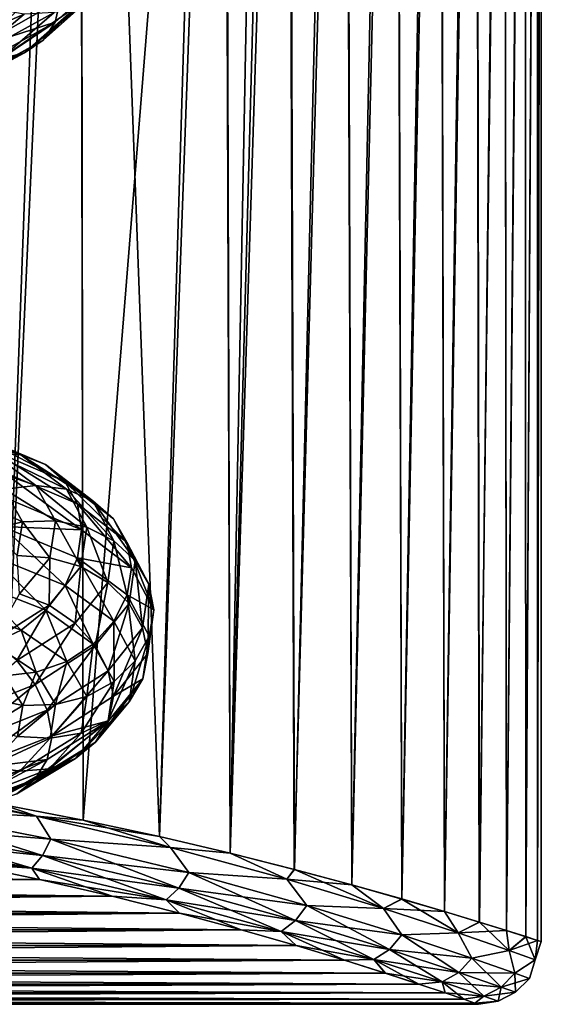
# Model space of a CAD drawing. Header units: metres. Extents: x -109 to 109, y -432 to 89.
# Tile 243 of 256: x 16 to 28, y -117 to -94. Entities that reach past the tile are written whole.
import ezdxf

# ---------------------------------------------------------------- set-up
doc = ezdxf.new("R2010")
doc.units = ezdxf.units.M
doc.layers.add('solid_506360_24502164', color=7, linetype='CONTINUOUS')
doc.layers.add('solid_506360_24502164_01', color=7, linetype='CONTINUOUS')

msp = doc.modelspace()

# ---------------------------------------------------------------- linework, layer by layer
at = {"layer": 'solid_506360_24502164'}
for points in [[(16.236862, -114.355728, 30.340143), (-16.237307, -114.355827, 30.34049), (-14.393728, -113.974098, 29.026743)], [(16.237329, -114.355835, 73.669273), (14.393751, -113.974106, 74.983025), (-16.236885, -114.355736, 73.669624)], [(14.393366, -113.97403, 29.026505), (16.236862, -114.355728, 30.340143), (-14.393728, -113.974098, 29.026743)], [(17.975224, -114.755722, 31.815922), (-17.975803, -114.755859, 31.816458), (-16.237307, -114.355827, 30.34049)], [(16.237329, -114.355835, 73.669273), (-16.236885, -114.355736, 73.669624), (-17.975246, -114.75573, 72.19384)], [(17.975824, -114.755867, 72.193306), (16.237329, -114.355835, 73.669273), (-17.975246, -114.75573, 72.19384)], [(16.236862, -114.355728, 30.340143), (17.975224, -114.755722, 31.815922), (-16.237307, -114.355827, 30.34049)], [(19.589298, -115.161385, 33.440842), (-19.590021, -115.161575, 33.441631), (-17.975803, -114.755859, 31.816458)], [(17.975824, -114.755867, 72.193306), (-17.975246, -114.75573, 72.19384), (-19.589319, -115.161392, 70.568916)], [(19.59004, -115.161583, 70.56813), (17.975824, -114.755867, 72.193306), (-19.589319, -115.161392, 70.568916)], [(17.975224, -114.755722, 31.815922), (19.589298, -115.161385, 33.440842), (-17.975803, -114.755859, 31.816458)], [(21.062765, -115.560104, 35.199772), (-21.063604, -115.560333, 35.200863), (-19.590021, -115.161575, 33.441631)], [(19.59004, -115.161583, 70.56813), (-19.589319, -115.161392, 70.568916), (-21.062784, -115.560104, 68.80999)], [(21.063622, -115.560341, 68.808899), (19.59004, -115.161583, 70.56813), (-21.062784, -115.560104, 68.80999)], [(19.589298, -115.161385, 33.440842), (21.062765, -115.560104, 35.199772), (-19.590021, -115.161575, 33.441631)], [(22.381392, -115.939529, 37.07457), (-22.382328, -115.939804, 37.076027), (-21.063604, -115.560333, 35.200863)], [(21.063622, -115.560341, 68.808899), (-21.062784, -115.560104, 68.80999), (-22.381409, -115.939529, 66.935188)], [(22.382343, -115.939812, 66.933731), (21.063622, -115.560341, 68.808899), (-22.381409, -115.939529, 66.935188)], [(21.062765, -115.560104, 35.199772), (22.381392, -115.939529, 37.07457), (-21.063604, -115.560333, 35.200863)], [(23.534529, -116.288567, 39.046211), (-23.535545, -116.288887, 39.04813), (-22.382328, -115.939804, 37.076027)], [(22.382343, -115.939812, 66.933731), (-22.381409, -115.939529, 66.935188), (-23.534544, -116.288574, 64.963539)], [(23.535559, -116.288887, 64.961624), (22.382343, -115.939812, 66.933731), (-23.534544, -116.288574, 64.963539)], [(22.381392, -115.939529, 37.07457), (23.534529, -116.288567, 39.046211), (-22.382328, -115.939804, 37.076027)], [(24.515333, -116.597977, 41.097092), (-24.516394, -116.59832, 41.099567), (-23.535545, -116.288887, 39.04813)], [(23.535559, -116.288887, 64.961624), (-23.534544, -116.288574, 64.963539), (-24.515347, -116.597984, 62.912659)], [(24.516405, -116.59832, 62.910187), (23.535559, -116.288887, 64.961624), (-24.515347, -116.597984, 62.912659)], [(23.534529, -116.288567, 39.046211), (24.515333, -116.597977, 41.097092), (-23.535545, -116.288887, 39.04813)], [(25.319683, -116.860199, 43.210144), (-25.320719, -116.860542, 43.213253), (-24.516394, -116.59832, 41.099567)], [(24.516405, -116.59832, 62.910187), (-24.515347, -116.597984, 62.912659), (-25.319693, -116.860207, 60.799603)], [(25.320728, -116.86055, 60.796501), (24.516405, -116.59832, 62.910187), (-25.319693, -116.860207, 60.799603)], [(24.515333, -116.597977, 41.097092), (25.319683, -116.860199, 43.210144), (-24.516394, -116.59832, 41.099567)], [(25.945564, -117.069458, 45.369766), (-25.946487, -117.069771, 45.373508), (-25.320719, -116.860542, 43.213253)], [(25.320728, -116.86055, 60.796501), (-25.319693, -116.860207, 60.799603), (-25.945574, -117.069466, 58.63998)], [(25.946495, -117.069778, 58.636246), (25.320728, -116.86055, 60.796501), (-25.945574, -117.069466, 58.63998)], [(25.319683, -116.860199, 43.210144), (25.945564, -117.069458, 45.369766), (-25.320719, -116.860542, 43.213253)], [(26.392496, -117.221672, 47.562893), (-26.393187, -117.221916, 47.567165), (-25.946487, -117.069771, 45.373508)], [(25.946495, -117.069778, 58.636246), (-25.945574, -117.069466, 58.63998), (-26.392502, -117.22168, 56.446857)], [(26.39319, -117.221916, 56.442585), (25.946495, -117.069778, 58.636246), (-26.392502, -117.22168, 56.446857)], [(25.945564, -117.069458, 45.369766), (26.392496, -117.221672, 47.562893), (-25.946487, -117.069771, 45.373508)], [(26.660925, -117.314209, 54.227604), (-26.660555, -117.314079, 54.232227), (-26.749966, -117.345093, 52.007248)], [(26.749966, -117.345093, 52.002502), (-26.749966, -117.345093, 52.007248), (-26.660923, -117.314209, 49.782146)], [(26.749966, -117.345093, 52.002502), (26.660925, -117.314209, 54.227604), (-26.749966, -117.345093, 52.007248)], [(26.660551, -117.314079, 49.777523), (-26.660923, -117.314209, 49.782146), (-26.393187, -117.221916, 47.567165)], [(26.660551, -117.314079, 49.777523), (26.749966, -117.345093, 52.002502), (-26.660923, -117.314209, 49.782146)], [(26.39319, -117.221916, 56.442585), (-26.392502, -117.22168, 56.446857), (-26.660555, -117.314079, 54.232227)], [(26.660925, -117.314209, 54.227604), (26.39319, -117.221916, 56.442585), (-26.660555, -117.314079, 54.232227)], [(26.392496, -117.221672, 47.562893), (26.660551, -117.314079, 49.777523), (-26.393187, -117.221916, 47.567165)]]:
    msp.add_3dface(points, dxfattribs=at)
at = {"layer": 'solid_506360_24502164_01'}
for points in [[(15.344156, -112.563316, 75.724487), (17.199083, -62.099689, 74.415916), (13.299329, -61.558426, 76.928581)], [(15.344156, -112.563316, 75.724487), (17.285465, -112.940002, 74.349358), (17.199083, -62.099689, 74.415916)], [(19.110184, -113.332886, 72.810257), (20.649357, -62.774437, 71.283546), (17.199083, -62.099689, 74.415916)], [(17.285465, -112.940002, 74.349358), (19.110184, -113.332886, 72.810257), (17.199083, -62.099689, 74.415916)], [(19.110184, -113.332886, 72.810257), (20.799772, -113.72953, 71.12117), (20.649357, -62.774437, 71.283546)], [(20.799772, -113.72953, 71.12117), (22.17407, -63.156845, 69.508408), (20.649357, -62.774437, 71.283546)], [(20.799772, -113.72953, 71.12117), (22.338152, -114.118088, 69.298515), (22.17407, -63.156845, 69.508408)], [(22.338152, -114.118088, 69.298515), (23.549553, -63.566078, 67.608772), (22.17407, -63.156845, 69.508408)], [(22.338152, -114.118088, 69.298515), (23.712116, -114.48674, 67.360611), (23.549553, -63.566078, 67.608772)], [(23.712116, -114.48674, 67.360611), (24.765135, -63.999367, 65.597191), (23.549553, -63.566078, 67.608772)], [(23.712116, -114.48674, 67.360611), (24.911978, -114.824966, 65.326149), (24.765135, -63.999367, 65.597191)], [(24.911978, -114.824966, 65.326149), (25.811157, -64.453873, 63.487343), (24.765135, -63.999367, 65.597191)], [(24.911978, -114.824966, 65.326149), (25.931374, -115.12429, 63.213207), (25.811157, -64.453873, 63.487343)], [(25.931374, -115.12429, 63.213207), (26.679146, -64.926407, 61.2939), (25.811157, -64.453873, 63.487343)], [(25.931374, -115.12429, 63.213207), (26.766689, -115.377655, 61.038544), (26.679146, -64.926407, 61.2939)], [(26.766689, -115.377655, 61.038544), (27.361946, -65.413528, 59.032436), (26.679146, -64.926407, 61.2939)], [(26.766689, -115.377655, 61.038544), (27.416309, -115.579575, 58.817272), (27.361946, -65.413528, 59.032436)], [(27.416309, -115.579575, 58.817272), (27.853855, -65.911819, 56.719257), (27.361946, -65.413528, 59.032436)], [(27.416309, -115.579575, 58.817272), (27.879877, -115.726326, 56.562847), (27.853855, -65.911819, 56.719257)], [(27.879877, -115.726326, 56.562847), (28.150717, -66.417656, 54.371258), (27.853855, -65.911819, 56.719257)], [(27.879877, -115.726326, 56.562847), (28.157646, -115.815331, 54.287308), (28.150717, -66.417656, 54.371258)], [(28.157646, -115.815331, 54.287308), (28.25, -66.927208, 52.005749), (28.150717, -66.417656, 54.371258)], [(28.157101, -115.815155, 49.715748), (28.150858, -67.43676, 49.640209), (28.25, -66.927208, 52.005749)], [(28.25, -115.845055, 52.001457), (28.157101, -115.815155, 49.715748), (28.25, -66.927208, 52.005749)], [(28.157646, -115.815331, 54.287308), (28.25, -115.845055, 52.001457), (28.25, -66.927208, 52.005749)], [(27.878841, -115.72599, 47.440601), (27.854128, -67.942612, 47.292133), (28.150858, -67.43676, 49.640209)], [(28.157101, -115.815155, 49.715748), (27.878841, -115.72599, 47.440601), (28.150858, -67.43676, 49.640209)], [(27.414883, -115.579124, 45.186779), (27.362331, -68.440926, 44.978844), (27.854128, -67.942612, 47.292133)], [(27.878841, -115.72599, 47.440601), (27.414883, -115.579124, 45.186779), (27.854128, -67.942612, 47.292133)], [(26.764992, -115.377136, 42.966213), (26.679626, -68.928078, 42.717262), (27.362331, -68.440926, 44.978844)], [(27.414883, -115.579124, 45.186779), (26.764992, -115.377136, 42.966213), (27.362331, -68.440926, 44.978844)], [(25.92951, -115.123734, 40.792263), (25.811716, -69.400635, 40.523697), (26.679626, -68.928078, 42.717262)], [(26.764992, -115.377136, 42.966213), (25.92951, -115.123734, 40.792263), (26.679626, -68.928078, 42.717262)], [(24.910011, -114.824402, 38.679958), (24.765755, -69.855164, 38.413723), (25.811716, -69.400635, 40.523697)], [(25.92951, -115.123734, 40.792263), (24.910011, -114.824402, 38.679958), (25.811716, -69.400635, 40.523697)], [(23.710081, -114.486183, 36.646034), (23.550217, -70.288483, 36.402016), (24.765755, -69.855164, 38.413723)], [(24.910011, -114.824402, 38.679958), (23.710081, -114.486183, 36.646034), (24.765755, -69.855164, 38.413723)], [(22.336067, -114.117546, 34.708572), (22.174761, -70.697746, 34.502251), (23.550217, -70.288483, 36.402016)], [(23.710081, -114.486183, 36.646034), (22.336067, -114.117546, 34.708572), (23.550217, -70.288483, 36.402016)], [(20.797651, -113.729012, 32.886307), (20.650057, -71.080185, 32.726986), (21.622843, -70.843674, 33.824818)], [(20.797651, -113.729012, 32.886307), (21.622843, -70.843674, 33.824818), (22.174761, -70.697746, 34.502251)], [(22.336067, -114.117546, 34.708572), (20.797651, -113.729012, 32.886307), (22.174761, -70.697746, 34.502251)], [(17.283339, -112.939568, 29.658781), (17.199749, -71.754974, 29.594378), (20.650057, -71.080185, 32.726986)], [(19.108044, -113.332405, 31.197557), (17.283339, -112.939568, 29.658781), (20.650057, -71.080185, 32.726986)], [(20.797651, -113.729012, 32.886307), (19.108044, -113.332405, 31.197557), (20.650057, -71.080185, 32.726986)], [(13.303995, -112.214279, 27.083691), (13.299898, -72.296288, 27.081505), (17.199749, -71.754974, 29.594378)], [(15.342098, -112.562943, 28.283962), (13.303995, -112.214279, 27.083691), (17.199749, -71.754974, 29.594378)], [(17.283339, -112.939568, 29.658781), (15.342098, -112.562943, 28.283962), (17.199749, -71.754974, 29.594378)], [(14.363543, -93.245026, 925.602295), (16.320906, -92.132011, 928.369812), (14.618677, -93.864304, 925.76416)], [(16.320906, -92.132011, 928.369812), (16.610807, -92.731087, 928.578186), (14.618677, -93.864304, 925.76416)], [(18.008137, -92.566383, 932.402344), (17.695559, -93.039558, 932.823669), (16.324257, -94.269638, 929.766052)], [(16.612612, -93.837708, 929.300964), (18.008137, -92.566383, 932.402344), (16.324257, -94.269638, 929.766052)], [(16.729864, -93.305, 928.923828), (18.008137, -92.566383, 932.402344), (16.612612, -93.837708, 929.300964)], [(14.618677, -93.864304, 925.76416), (16.610807, -92.731087, 928.578186), (14.726247, -94.442505, 926.082397)], [(16.610807, -92.731087, 928.578186), (16.729864, -93.305, 928.923828), (14.726247, -94.442505, 926.082397)], [(17.695559, -93.039558, 932.823669), (17.21216, -93.399666, 933.234558), (15.878319, -94.573357, 930.247803)], [(16.324257, -94.269638, 929.766052), (17.695559, -93.039558, 932.823669), (15.878319, -94.573357, 930.247803)], [(14.726247, -94.442505, 926.082397), (16.729864, -93.305, 928.923828), (16.612612, -93.837708, 929.300964)], [(15.87342, -93.646942, 933.891907), (15.124398, -93.521278, 934.092224), (13.952346, -94.479408, 931.423157)], [(17.21216, -93.399666, 933.234558), (16.590139, -93.608932, 933.600037), (15.304502, -94.715157, 930.706665)], [(15.878319, -94.573357, 930.247803), (17.21216, -93.399666, 933.234558), (15.304502, -94.715157, 930.706665)], [(14.643322, -94.679329, 931.107666), (15.87342, -93.646942, 933.891907), (13.952346, -94.479408, 931.423157)], [(16.590139, -93.608932, 933.600037), (15.87342, -93.646942, 933.891907), (14.643322, -94.679329, 931.107666)], [(15.304502, -94.715157, 930.706665), (16.590139, -93.608932, 933.600037), (14.643322, -94.679329, 931.107666)], [(16.612612, -93.837708, 929.300964), (16.324257, -94.269638, 929.766052), (14.366492, -95.345924, 926.983398)], [(14.620264, -94.951599, 926.478882), (16.612612, -93.837708, 929.300964), (14.366492, -95.345924, 926.983398)], [(14.726247, -94.442505, 926.082397), (16.612612, -93.837708, 929.300964), (14.620264, -94.951599, 926.478882)], [(16.324257, -94.269638, 929.766052), (15.878319, -94.573357, 930.247803), (13.974035, -95.598221, 927.528931)], [(14.366492, -95.345924, 926.983398), (16.324257, -94.269638, 929.766052), (13.974035, -95.598221, 927.528931)], [(15.878319, -94.573357, 930.247803), (15.304502, -94.715157, 930.706665), (13.469036, -95.678459, 928.071655)], [(13.974035, -95.598221, 927.528931), (15.878319, -94.573357, 930.247803), (13.469036, -95.678459, 928.071655)], [(13.521674, -103.528038, 956.368835), (14.132956, -103.510536, 956.850708), (15.790733, -104.196205, 954.006897)], [(15.107749, -104.161919, 953.636169), (13.521674, -103.528038, 956.368835), (15.790733, -104.196205, 954.006897)], [(14.132956, -103.510536, 956.850708), (14.66397, -103.69825, 957.370789), (16.384035, -104.425575, 954.429565)], [(15.790733, -104.196205, 954.006897), (14.132956, -103.510536, 956.850708), (16.384035, -104.425575, 954.429565)], [(14.66397, -103.69825, 957.370789), (15.077108, -104.073555, 957.888855), (16.845634, -104.829384, 954.87085)], [(16.384035, -104.425575, 954.429565), (14.66397, -103.69825, 957.370789), (16.845634, -104.829384, 954.87085)], [(15.077108, -104.073555, 957.888855), (15.344918, -104.596382, 958.361816), (17.144857, -105.365959, 955.292786)], [(16.845634, -104.829384, 954.87085), (15.077108, -104.073555, 957.888855), (17.144857, -105.365959, 955.292786)], [(14.394557, -104.311714, 953.343079), (15.107749, -104.161919, 953.636169), (16.152035, -104.9263, 950.686768)], [(15.389544, -105.013039, 950.519226), (14.394557, -104.311714, 953.343079), (16.152035, -104.9263, 950.686768)], [(15.107749, -104.161919, 953.636169), (15.790733, -104.196205, 954.006897), (16.882229, -105.018005, 950.936584)], [(16.152035, -104.9263, 950.686768), (15.107749, -104.161919, 953.636169), (16.882229, -105.018005, 950.936584)], [(15.790733, -104.196205, 954.006897), (16.384035, -104.425575, 954.429565), (17.516541, -105.293663, 951.253113)], [(16.882229, -105.018005, 950.936584), (15.790733, -104.196205, 954.006897), (17.516541, -105.293663, 951.253113)], [(15.344918, -104.596382, 958.361816), (15.425374, -105.219955, 958.766602), (17.240763, -105.986023, 955.679443)], [(17.144857, -105.365959, 955.292786), (15.344918, -104.596382, 958.361816), (17.240763, -105.986023, 955.679443)], [(16.384035, -104.425575, 954.429565), (16.845634, -104.829384, 954.87085), (18.010046, -105.729263, 951.610596)], [(17.516541, -105.293663, 951.253113), (16.384035, -104.425575, 954.429565), (18.010046, -105.729263, 951.610596)], [(16.845634, -104.829384, 954.87085), (17.144857, -105.365959, 955.292786), (18.329954, -106.281334, 951.976746)], [(18.010046, -105.729263, 951.610596), (16.845634, -104.829384, 954.87085), (18.329954, -106.281334, 951.976746)], [(14.659937, -105.270409, 950.447998), (15.389544, -105.013039, 950.519226), (15.831248, -105.79425, 947.580017)], [(15.389544, -105.013039, 950.519226), (16.152035, -104.9263, 950.686768), (16.615622, -105.774467, 947.616516)], [(15.831248, -105.79425, 947.580017), (15.389544, -105.013039, 950.519226), (16.615622, -105.774467, 947.616516)], [(16.152035, -104.9263, 950.686768), (16.882229, -105.018005, 950.936584), (17.366774, -105.927231, 947.739868)], [(16.615622, -105.774467, 947.616516), (16.152035, -104.9263, 950.686768), (17.366774, -105.927231, 947.739868)], [(16.882229, -105.018005, 950.936584), (17.516541, -105.293663, 951.253113), (18.019291, -106.252167, 947.945435)], [(17.366774, -105.927231, 947.739868), (16.882229, -105.018005, 950.936584), (18.019291, -106.252167, 947.945435)], [(15.080699, -105.984848, 947.633606), (14.659937, -105.270409, 950.447998), (15.831248, -105.79425, 947.580017)], [(17.240763, -105.986023, 955.679443), (15.425374, -105.219955, 958.766602), (15.346584, -105.907753, 959.003662)], [(17.516541, -105.293663, 951.253113), (18.010046, -105.729263, 951.610596), (18.526962, -106.721725, 948.215271)], [(18.019291, -106.252167, 947.945435), (17.516541, -105.293663, 951.253113), (18.526962, -106.721725, 948.215271)], [(17.144857, -105.365959, 955.292786), (17.240763, -105.986023, 955.679443), (18.437609, -106.89814, 952.343018)], [(18.329954, -106.281334, 951.976746), (17.144857, -105.365959, 955.292786), (18.437609, -106.89814, 952.343018)], [(15.080699, -105.984848, 947.633606), (15.831248, -105.79425, 947.580017), (15.70516, -106.607124, 944.621216)], [(15.70516, -106.607124, 944.621216), (15.831248, -105.79425, 947.580017), (16.483288, -106.655823, 944.525696)], [(15.831248, -105.79425, 947.580017), (16.615622, -105.774467, 947.616516), (16.483288, -106.655823, 944.525696)], [(16.483288, -106.655823, 944.525696), (16.615622, -105.774467, 947.616516), (17.228456, -106.871071, 944.52179)], [(16.615622, -105.774467, 947.616516), (17.366774, -105.927231, 947.739868), (17.228456, -106.871071, 944.52179)], [(18.010046, -105.729263, 951.610596), (18.329954, -106.281334, 951.976746), (18.85605, -107.290474, 948.52301)], [(18.526962, -106.721725, 948.215271), (18.010046, -105.729263, 951.610596), (18.85605, -107.290474, 948.52301)], [(15.346584, -105.907753, 959.003662), (15.080205, -106.602402, 959.126526), (16.849092, -107.318123, 956.098083)], [(17.146719, -106.656219, 955.929077), (15.346584, -105.907753, 959.003662), (16.849092, -107.318123, 956.098083)], [(17.240763, -105.986023, 955.679443), (15.346584, -105.907753, 959.003662), (17.146719, -106.656219, 955.929077)], [(18.437609, -106.89814, 952.343018), (17.240763, -105.986023, 955.679443), (17.146719, -106.656219, 955.929077)], [(17.228456, -106.871071, 944.52179), (17.366774, -105.927231, 947.739868), (17.875776, -107.246521, 944.615601)], [(17.366774, -105.927231, 947.739868), (18.019291, -106.252167, 947.945435), (17.875776, -107.246521, 944.615601)], [(17.875776, -107.246521, 944.615601), (18.019291, -106.252167, 947.945435), (18.379404, -107.750954, 944.797058)], [(18.019291, -106.252167, 947.945435), (18.526962, -106.721725, 948.215271), (18.379404, -107.750954, 944.797058)], [(18.329954, -106.281334, 951.976746), (18.437609, -106.89814, 952.343018), (18.971649, -107.904373, 948.86731)], [(18.85605, -107.290474, 948.52301), (18.329954, -106.281334, 951.976746), (18.971649, -107.904373, 948.86731)], [(15.080205, -106.602402, 959.126526), (14.668251, -107.2425, 959.105347), (16.388817, -107.914932, 956.150208)], [(16.849092, -107.318123, 956.098083), (15.080205, -106.602402, 959.126526), (16.388817, -107.914932, 956.150208)], [(15.70516, -106.607124, 944.621216), (16.483288, -106.655823, 944.525696), (15.758895, -107.51825, 941.514526)], [(15.758895, -107.51825, 941.514526), (16.483288, -106.655823, 944.525696), (16.471317, -107.795166, 941.386963)], [(16.483288, -106.655823, 944.525696), (17.228456, -106.871071, 944.52179), (16.471317, -107.795166, 941.386963)], [(17.146719, -106.656219, 955.929077), (16.849092, -107.318123, 956.098083), (18.013744, -108.174683, 952.825562)], [(18.331944, -107.548782, 952.606506), (17.146719, -106.656219, 955.929077), (18.013744, -108.174683, 952.825562)], [(18.437609, -106.89814, 952.343018), (17.146719, -106.656219, 955.929077), (18.331944, -107.548782, 952.606506)], [(18.379404, -107.750954, 944.797058), (18.526962, -106.721725, 948.215271), (18.705872, -108.336937, 945.045898)], [(18.526962, -106.721725, 948.215271), (18.85605, -107.290474, 948.52301), (18.705872, -108.336937, 945.045898)], [(16.471317, -107.795166, 941.386963), (17.228456, -106.871071, 944.52179), (17.090189, -108.220512, 941.372253)], [(17.228456, -106.871071, 944.52179), (17.875776, -107.246521, 944.615601), (17.090189, -108.220512, 941.372253)], [(18.971649, -107.904373, 948.86731), (18.437609, -106.89814, 952.343018), (18.331944, -107.548782, 952.606506)], [(14.668251, -107.2425, 959.105347), (14.138164, -107.769341, 958.934998), (15.796552, -108.391113, 956.0755)], [(16.388817, -107.914932, 956.150208), (14.668251, -107.2425, 959.105347), (15.796552, -108.391113, 956.0755)], [(16.849092, -107.318123, 956.098083), (16.388817, -107.914932, 956.150208), (17.521654, -108.72374, 952.957214)], [(18.013744, -108.174683, 952.825562), (16.849092, -107.318123, 956.098083), (17.521654, -108.72374, 952.957214)], [(17.090189, -108.220512, 941.372253), (17.875776, -107.246521, 944.615601), (17.571684, -108.759453, 941.467957)], [(17.875776, -107.246521, 944.615601), (18.379404, -107.750954, 944.797058), (17.571684, -108.759453, 941.467957)], [(18.705872, -108.336937, 945.045898), (18.85605, -107.290474, 948.52301), (18.826159, -108.947105, 945.371643)], [(18.85605, -107.290474, 948.52301), (18.971649, -107.904373, 948.86731), (18.826159, -108.947105, 945.371643)], [(15.758895, -107.51825, 941.514526), (16.471317, -107.795166, 941.386963), (15.122649, -108.644882, 938.437439)], [(18.331944, -107.548782, 952.606506), (18.013744, -108.174683, 952.825562), (18.530767, -109.122017, 949.416626)], [(18.858097, -108.534172, 949.145447), (18.331944, -107.548782, 952.606506), (18.530767, -109.122017, 949.416626)], [(18.971649, -107.904373, 948.86731), (18.331944, -107.548782, 952.606506), (18.858097, -108.534172, 949.145447)], [(15.796552, -108.391113, 956.0755), (14.138164, -107.769341, 958.934998), (15.114116, -108.707405, 955.877563)], [(15.122649, -108.644882, 938.437439), (16.471317, -107.795166, 941.386963), (15.690848, -109.117661, 938.321411)], [(16.471317, -107.795166, 941.386963), (17.090189, -108.220512, 941.372253), (15.690848, -109.117661, 938.321411)], [(16.388817, -107.914932, 956.150208), (15.796552, -108.391113, 956.0755), (16.888449, -109.143921, 952.986328)], [(17.521654, -108.72374, 952.957214), (16.388817, -107.914932, 956.150208), (16.888449, -109.143921, 952.986328)], [(17.571684, -108.759453, 941.467957), (18.379404, -107.750954, 944.797058), (17.883804, -109.362595, 941.659546)], [(18.379404, -107.750954, 944.797058), (18.705872, -108.336937, 945.045898), (17.883804, -109.362595, 941.659546)], [(18.826159, -108.947105, 945.371643), (18.971649, -107.904373, 948.86731), (18.858097, -108.534172, 949.145447)], [(15.796552, -108.391113, 956.0755), (15.114116, -108.707405, 955.877563), (16.158842, -109.399872, 952.909241)], [(15.690848, -109.117661, 938.321411), (17.090189, -108.220512, 941.372253), (16.132917, -109.689461, 938.336975)], [(16.888449, -109.143921, 952.986328), (15.796552, -108.391113, 956.0755), (16.158842, -109.399872, 952.909241)], [(17.090189, -108.220512, 941.372253), (17.571684, -108.759453, 941.467957), (16.132917, -109.689461, 938.336975)], [(18.013744, -108.174683, 952.825562), (17.521654, -108.72374, 952.957214), (18.024551, -109.620514, 949.631287)], [(17.883804, -109.362595, 941.659546), (18.705872, -108.336937, 945.045898), (18.005398, -109.970665, 941.963196)], [(18.705872, -108.336937, 945.045898), (18.826159, -108.947105, 945.371643), (18.005398, -109.970665, 941.963196)], [(18.530767, -109.122017, 949.416626), (18.013744, -108.174683, 952.825562), (18.024551, -109.620514, 949.631287)], [(18.858097, -108.534172, 949.145447), (18.530767, -109.122017, 949.416626), (18.383179, -110.10582, 945.984314)], [(18.707903, -109.556725, 945.660828), (18.858097, -108.534172, 949.145447), (18.383179, -110.10582, 945.984314)], [(18.826159, -108.947105, 945.371643), (18.858097, -108.534172, 949.145447), (18.707903, -109.556725, 945.660828)], [(16.158842, -109.399872, 952.909241), (15.114116, -108.707405, 955.877563), (15.396352, -109.482483, 952.739624)], [(16.132917, -109.689461, 938.336975), (17.571684, -108.759453, 941.467957), (16.419481, -110.308975, 938.475098)], [(17.571684, -108.759453, 941.467957), (17.883804, -109.362595, 941.659546), (16.419481, -110.308975, 938.475098)], [(17.521654, -108.72374, 952.957214), (16.888449, -109.143921, 952.986328), (17.373173, -109.981308, 949.76886)], [(18.024551, -109.620514, 949.631287), (17.521654, -108.72374, 952.957214), (17.373173, -109.981308, 949.76886)], [(18.005398, -109.970665, 941.963196), (18.826159, -108.947105, 945.371643), (18.707903, -109.556725, 945.660828)], [(15.690848, -109.117661, 938.321411), (16.132917, -109.689461, 938.336975), (14.115476, -110.485909, 935.504639)], [(16.888449, -109.143921, 952.986328), (16.158842, -109.399872, 952.909241), (16.622623, -110.17318, 949.817932)], [(17.373173, -109.981308, 949.76886), (16.888449, -109.143921, 952.986328), (16.622623, -110.17318, 949.817932)], [(18.530767, -109.122017, 949.416626), (18.024551, -109.620514, 949.631287), (17.880995, -110.552711, 946.282471)], [(18.383179, -110.10582, 945.984314), (18.530767, -109.122017, 949.416626), (17.880995, -110.552711, 946.282471)], [(15.83825, -110.192062, 949.781006), (15.396352, -109.482483, 952.739624), (15.087098, -110.036507, 949.661316)], [(16.158842, -109.399872, 952.909241), (15.396352, -109.482483, 952.739624), (15.83825, -110.192062, 949.781006)], [(16.622623, -110.17318, 949.817932), (16.158842, -109.399872, 952.909241), (15.83825, -110.192062, 949.781006)], [(16.419481, -110.308975, 938.475098), (17.883804, -109.362595, 941.659546), (16.538216, -110.916092, 938.755981)], [(17.883804, -109.362595, 941.659546), (18.005398, -109.970665, 941.963196), (16.538216, -110.916092, 938.755981)], [(18.707903, -109.556725, 945.660828), (18.383179, -110.10582, 945.984314), (17.575293, -111.070091, 942.641418)], [(17.885744, -110.55909, 942.267151), (18.707903, -109.556725, 945.660828), (17.575293, -111.070091, 942.641418)], [(18.005398, -109.970665, 941.963196), (18.707903, -109.556725, 945.660828), (17.885744, -110.55909, 942.267151)], [(14.115476, -110.485909, 935.504639), (16.132917, -109.689461, 938.336975), (14.366204, -111.120399, 935.595093)], [(16.132917, -109.689461, 938.336975), (16.419481, -110.308975, 938.475098), (14.366204, -111.120399, 935.595093)], [(18.024551, -109.620514, 949.631287), (17.373173, -109.981308, 949.76886), (17.234804, -110.852829, 946.529175)], [(17.880995, -110.552711, 946.282471), (18.024551, -109.620514, 949.631287), (17.234804, -110.852829, 946.529175)], [(15.83825, -110.192062, 949.781006), (15.087098, -110.036507, 949.661316), (14.966937, -110.717545, 946.810913)], [(17.373173, -109.981308, 949.76886), (16.622623, -110.17318, 949.817932), (16.490234, -110.979172, 946.705322)], [(17.234804, -110.852829, 946.529175), (17.373173, -109.981308, 949.76886), (16.490234, -110.979172, 946.705322)], [(16.538216, -110.916092, 938.755981), (18.005398, -109.970665, 941.963196), (17.885744, -110.55909, 942.267151)], [(15.712107, -110.932823, 946.802002), (15.83825, -110.192062, 949.781006), (14.966937, -110.717545, 946.810913)], [(16.622623, -110.17318, 949.817932), (15.83825, -110.192062, 949.781006), (15.712107, -110.932823, 946.802002)], [(16.490234, -110.979172, 946.705322), (16.622623, -110.17318, 949.817932), (15.712107, -110.932823, 946.802002)], [(18.383179, -110.10582, 945.984314), (17.880995, -110.552711, 946.282471), (17.095179, -111.466179, 943.020569)], [(17.575293, -111.070091, 942.641418), (18.383179, -110.10582, 945.984314), (17.095179, -111.466179, 943.020569)], [(14.366204, -111.120399, 935.595093), (16.419481, -110.308975, 938.475098), (14.475145, -111.728271, 935.850952)], [(16.419481, -110.308975, 938.475098), (16.538216, -110.916092, 938.755981), (14.475145, -111.728271, 935.850952)], [(17.885744, -110.55909, 942.267151), (17.575293, -111.070091, 942.641418), (16.13623, -111.958496, 939.497742)], [(16.421265, -111.483582, 939.075928), (17.885744, -110.55909, 942.267151), (16.13623, -111.958496, 939.497742)], [(16.538216, -110.916092, 938.755981), (17.885744, -110.55909, 942.267151), (16.421265, -111.483582, 939.075928)], [(17.880995, -110.552711, 946.282471), (17.234804, -110.852829, 946.529175), (16.477386, -111.70649, 943.373291)], [(17.095179, -111.466179, 943.020569), (17.880995, -110.552711, 946.282471), (16.477386, -111.70649, 943.373291)], [(14.475145, -111.728271, 935.850952), (16.538216, -110.916092, 938.755981), (16.421265, -111.483582, 939.075928)], [(16.490234, -110.979172, 946.705322), (15.712107, -110.932823, 946.802002), (15.021605, -111.657448, 943.899231)], [(15.765536, -111.768181, 943.672729), (16.490234, -110.979172, 946.705322), (15.021605, -111.657448, 943.899231)], [(17.234804, -110.852829, 946.529175), (16.490234, -110.979172, 946.705322), (15.765536, -111.768181, 943.672729)], [(16.477386, -111.70649, 943.373291), (17.234804, -110.852829, 946.529175), (15.765536, -111.768181, 943.672729)], [(17.575293, -111.070091, 942.641418), (17.095179, -111.466179, 943.020569), (15.69543, -112.306396, 939.952637)], [(16.13623, -111.958496, 939.497742), (17.575293, -111.070091, 942.641418), (15.69543, -112.306396, 939.952637)], [(15.765536, -111.768181, 943.672729), (15.021605, -111.657448, 943.899231), (13.79164, -112.318321, 941.166809)], [(16.421265, -111.483582, 939.075928), (16.13623, -111.958496, 939.497742), (14.118374, -112.717316, 936.654419)], [(14.367764, -112.275208, 936.190063), (16.421265, -111.483582, 939.075928), (14.118374, -112.717316, 936.654419)], [(14.475145, -111.728271, 935.850952), (16.421265, -111.483582, 939.075928), (14.367764, -112.275208, 936.190063)], [(17.095179, -111.466179, 943.020569), (16.477386, -111.70649, 943.373291), (15.128222, -112.489937, 940.404358)], [(15.69543, -112.306396, 939.952637), (17.095179, -111.466179, 943.020569), (15.128222, -112.489937, 940.404358)], [(14.474658, -112.490234, 940.819092), (15.765536, -111.768181, 943.672729), (13.79164, -112.318321, 941.166809)], [(16.477386, -111.70649, 943.373291), (15.765536, -111.768181, 943.672729), (14.474658, -112.490234, 940.819092)], [(15.128222, -112.489937, 940.404358), (16.477386, -111.70649, 943.373291), (14.474658, -112.490234, 940.819092)], [(16.16115, -112.841873, 75.169373), (13.305913, -112.214584, 76.925064), (12.586954, -112.158546, 77.294678)], [(16.16115, -112.841873, 75.169373), (12.586954, -112.158546, 77.294678), (12.786584, -112.665512, 77.090904)], [(12.587077, -112.158569, 26.715168), (15.342098, -112.562943, 28.283962), (16.161263, -112.841904, 28.840487)], [(12.587077, -112.158569, 26.715168), (16.161263, -112.841904, 28.840487), (12.786591, -112.665512, 26.918886)], [(16.13623, -111.958496, 939.497742), (15.69543, -112.306396, 939.952637), (13.732696, -113.021385, 937.177185)], [(14.118374, -112.717316, 936.654419), (16.13623, -111.958496, 939.497742), (13.732696, -113.021385, 937.177185)], [(16.16115, -112.841873, 75.169373), (15.344156, -112.563316, 75.724487), (13.305913, -112.214584, 76.925064)], [(16.161263, -112.841904, 28.840487), (15.342098, -112.562943, 28.283962), (17.283339, -112.939568, 29.658781)], [(16.16115, -112.841873, 75.169373), (17.285465, -112.940002, 74.349358), (15.344156, -112.563316, 75.724487)], [(12.786584, -112.665512, 77.090904), (12.629187, -113.070839, 76.913078), (16.306328, -113.786499, 74.619194)], [(12.786591, -112.665512, 26.918886), (16.507128, -113.394226, 29.227848), (12.629193, -113.070839, 27.096706)], [(16.507124, -113.394226, 74.781944), (12.786584, -112.665512, 77.090904), (16.306328, -113.786499, 74.619194)], [(16.16115, -112.841873, 75.169373), (12.786584, -112.665512, 77.090904), (16.507124, -113.394226, 74.781944)], [(16.161263, -112.841904, 28.840487), (16.507128, -113.394226, 29.227848), (12.786591, -112.665512, 26.918886)], [(19.370272, -113.594376, 72.550354), (17.285465, -112.940002, 74.349358), (16.16115, -112.841873, 75.169373)], [(19.370272, -113.594376, 72.550354), (16.16115, -112.841873, 75.169373), (16.507124, -113.394226, 74.781944)], [(16.161263, -112.841904, 28.840487), (17.283339, -112.939568, 29.658781), (19.108044, -113.332405, 31.197557)], [(16.161263, -112.841904, 28.840487), (19.108044, -113.332405, 31.197557), (19.370369, -113.594398, 31.459524)], [(16.161263, -112.841904, 28.840487), (19.370369, -113.594398, 31.459524), (16.507128, -113.394226, 29.227848)], [(12.629187, -113.070839, 76.913078), (12.430777, -113.385864, 76.626595), (16.053211, -114.083336, 74.357468)], [(12.629193, -113.070839, 27.096706), (16.306332, -113.786499, 29.390591), (12.430783, -113.385864, 27.383196)], [(16.306328, -113.786499, 74.619194), (12.629187, -113.070839, 76.913078), (16.053211, -114.083336, 74.357468)], [(16.507128, -113.394226, 29.227848), (16.306332, -113.786499, 29.390591), (12.629193, -113.070839, 27.096706)], [(19.370272, -113.594376, 72.550354), (19.110184, -113.332886, 72.810257), (17.285465, -112.940002, 74.349358)], [(19.370369, -113.594398, 31.459524), (19.108044, -113.332405, 31.197557), (20.797651, -113.729012, 32.886307)], [(19.370272, -113.594376, 72.550354), (20.799772, -113.72953, 71.12117), (19.110184, -113.332886, 72.810257)], [(16.053211, -114.083336, 74.357468), (12.430777, -113.385864, 76.626595), (14.393751, -113.974106, 74.983025)], [(12.430783, -113.385864, 27.383196), (16.053215, -114.083336, 29.652323), (12.464841, -113.622192, 27.884289)], [(16.306332, -113.786499, 29.390591), (16.053215, -114.083336, 29.652323), (12.430783, -113.385864, 27.383196)], [(16.507124, -113.394226, 74.781944), (16.306328, -113.786499, 74.619194), (19.573116, -114.568138, 71.783142)], [(16.507128, -113.394226, 29.227848), (19.811665, -114.189995, 32.082466), (16.306332, -113.786499, 29.390591)], [(19.811661, -114.189995, 71.927322), (16.507124, -113.394226, 74.781944), (19.573116, -114.568138, 71.783142)], [(19.370272, -113.594376, 72.550354), (16.507124, -113.394226, 74.781944), (19.811661, -114.189995, 71.927322)], [(19.370369, -113.594398, 31.459524), (19.811665, -114.189995, 32.082466), (16.507128, -113.394226, 29.227848)], [(16.053215, -114.083336, 29.652323), (14.393366, -113.97403, 29.026505), (12.464841, -113.622192, 27.884289)], [(16.306328, -113.786499, 74.619194), (16.053211, -114.083336, 74.357468), (19.272413, -114.845261, 71.551918)], [(16.306332, -113.786499, 29.390591), (19.573118, -114.568138, 32.226643), (16.053215, -114.083336, 29.652323)], [(19.573116, -114.568138, 71.783142), (16.306328, -113.786499, 74.619194), (19.272413, -114.845261, 71.551918)], [(19.811665, -114.189995, 32.082466), (19.573118, -114.568138, 32.226643), (16.306332, -113.786499, 29.390591)], [(22.156836, -114.351913, 69.490036), (20.799772, -113.72953, 71.12117), (19.370272, -113.594376, 72.550354)], [(22.156836, -114.351913, 69.490036), (19.370272, -113.594376, 72.550354), (19.811661, -114.189995, 71.927322)], [(19.370369, -113.594398, 31.459524), (20.797651, -113.729012, 32.886307), (22.156919, -114.351936, 34.519855)], [(19.370369, -113.594398, 31.459524), (22.156919, -114.351936, 34.519855), (19.811665, -114.189995, 32.082466)], [(22.156919, -114.351936, 34.519855), (20.797651, -113.729012, 32.886307), (22.336067, -114.117546, 34.708572)], [(22.156836, -114.351913, 69.490036), (22.338152, -114.118088, 69.298515), (20.799772, -113.72953, 71.12117)], [(16.053215, -114.083336, 29.652323), (16.236862, -114.355728, 30.340143), (14.393366, -113.97403, 29.026505)], [(16.053211, -114.083336, 74.357468), (14.393751, -113.974106, 74.983025), (16.237329, -114.355835, 73.669273)], [(16.053211, -114.083336, 74.357468), (16.237329, -114.355835, 73.669273), (17.975824, -114.755867, 72.193306)], [(19.272413, -114.845261, 71.551918), (16.053211, -114.083336, 74.357468), (17.975824, -114.755867, 72.193306)], [(16.053215, -114.083336, 29.652323), (19.272417, -114.845261, 32.457867), (16.236862, -114.355728, 30.340143)], [(19.573118, -114.568138, 32.226643), (19.272417, -114.845261, 32.457867), (16.053215, -114.083336, 29.652323)], [(19.811661, -114.189995, 71.927322), (19.573116, -114.568138, 71.783142), (22.362623, -115.341354, 68.468369)], [(19.811665, -114.189995, 32.082466), (22.633152, -114.977211, 35.419376), (19.573118, -114.568138, 32.226643)], [(22.633148, -114.977211, 68.590416), (19.811661, -114.189995, 71.927322), (22.362623, -115.341354, 68.468369)], [(22.156836, -114.351913, 69.490036), (19.811661, -114.189995, 71.927322), (22.633148, -114.977211, 68.590416)], [(22.156919, -114.351936, 34.519855), (22.633152, -114.977211, 35.419376), (19.811665, -114.189995, 32.082466)], [(24.468723, -115.052132, 66.045212), (22.338152, -114.118088, 69.298515), (22.156836, -114.351913, 69.490036)], [(22.156919, -114.351936, 34.519855), (22.336067, -114.117546, 34.708572), (23.710081, -114.486183, 36.646034)], [(24.468723, -115.052132, 66.045212), (23.712116, -114.48674, 67.360611), (22.338152, -114.118088, 69.298515)], [(19.272417, -114.845261, 32.457867), (17.975224, -114.755722, 31.815922), (16.236862, -114.355728, 30.340143)], [(24.468723, -115.052132, 66.045212), (22.156836, -114.351913, 69.490036), (22.633148, -114.977211, 68.590416)], [(22.156919, -114.351936, 34.519855), (23.710081, -114.486183, 36.646034), (24.468788, -115.052155, 37.964691)], [(22.156919, -114.351936, 34.519855), (24.468788, -115.052155, 37.964691), (22.633152, -114.977211, 35.419376)], [(24.468788, -115.052155, 37.964691), (23.710081, -114.486183, 36.646034), (24.910011, -114.824402, 38.679958)], [(24.468723, -115.052132, 66.045212), (24.911978, -114.824966, 65.326149), (23.712116, -114.48674, 67.360611)], [(19.272417, -114.845261, 32.457867), (19.589298, -115.161385, 33.440842), (17.975224, -114.755722, 31.815922)], [(19.272413, -114.845261, 71.551918), (17.975824, -114.755867, 72.193306), (19.59004, -115.161583, 70.56813)], [(19.573116, -114.568138, 71.783142), (19.272413, -114.845261, 71.551918), (22.02161, -115.598961, 68.273346)], [(19.573118, -114.568138, 32.226643), (22.362627, -115.341362, 35.541424), (19.272417, -114.845261, 32.457867)], [(22.362623, -115.341354, 68.468369), (19.573116, -114.568138, 71.783142), (22.02161, -115.598961, 68.273346)], [(22.633152, -114.977211, 35.419376), (22.362627, -115.341362, 35.541424), (19.573118, -114.568138, 32.226643)], [(19.272413, -114.845261, 71.551918), (19.59004, -115.161583, 70.56813), (21.063622, -115.560341, 68.808899)], [(22.02161, -115.598961, 68.273346), (19.272413, -114.845261, 71.551918), (21.063622, -115.560341, 68.808899)], [(19.272417, -114.845261, 32.457867), (22.021614, -115.598961, 35.736443), (19.589298, -115.161385, 33.440842)], [(22.362627, -115.341362, 35.541424), (22.021614, -115.598961, 35.736443), (19.272417, -114.845261, 32.457867)], [(22.633148, -114.977211, 68.590416), (22.362623, -115.341354, 68.468369), (24.614216, -116.034714, 64.744713)], [(22.633152, -114.977211, 35.419376), (24.91069, -115.683235, 39.16888), (22.362627, -115.341362, 35.541424)], [(24.910686, -115.683235, 64.840904), (22.633148, -114.977211, 68.590416), (24.614216, -116.034714, 64.744713)], [(24.468723, -115.052132, 66.045212), (22.633148, -114.977211, 68.590416), (24.910686, -115.683235, 64.840904)], [(24.468788, -115.052155, 37.964691), (24.91069, -115.683235, 39.16888), (22.633152, -114.977211, 35.419376)], [(26.257267, -115.637482, 62.280613), (24.911978, -114.824966, 65.326149), (24.468723, -115.052132, 66.045212)], [(24.468788, -115.052155, 37.964691), (24.910011, -114.824402, 38.679958), (25.92951, -115.123734, 40.792263)], [(26.257267, -115.637482, 62.280613), (25.931374, -115.12429, 63.213207), (24.911978, -114.824966, 65.326149)], [(22.021614, -115.598961, 35.736443), (21.062765, -115.560104, 35.199772), (19.589298, -115.161385, 33.440842)], [(26.257267, -115.637482, 62.280613), (24.468723, -115.052132, 66.045212), (24.910686, -115.683235, 64.840904)], [(24.468788, -115.052155, 37.964691), (25.92951, -115.123734, 40.792263), (26.257313, -115.637497, 41.729301)], [(24.468788, -115.052155, 37.964691), (26.257313, -115.637497, 41.729301), (24.91069, -115.683235, 39.16888)], [(26.257313, -115.637497, 41.729301), (25.92951, -115.123734, 40.792263), (26.764992, -115.377136, 42.966213)], [(26.257267, -115.637482, 62.280613), (26.766689, -115.377655, 61.038544), (25.931374, -115.12429, 63.213207)], [(22.362623, -115.341354, 68.468369), (22.02161, -115.598961, 68.273346), (24.240494, -116.274658, 64.591614)], [(22.362627, -115.341362, 35.541424), (24.61422, -116.034714, 39.265072), (22.021614, -115.598961, 35.736443)], [(24.614216, -116.034714, 64.744713), (22.362623, -115.341354, 68.468369), (24.240494, -116.274658, 64.591614)], [(24.91069, -115.683235, 39.16888), (24.61422, -116.034714, 39.265072), (22.362627, -115.341362, 35.541424)], [(27.478756, -116.058739, 58.272797), (26.766689, -115.377655, 61.038544), (26.257267, -115.637482, 62.280613)], [(26.257313, -115.637497, 41.729301), (26.764992, -115.377136, 42.966213), (27.414883, -115.579124, 45.186779)], [(27.478756, -116.058739, 58.272797), (27.416309, -115.579575, 58.817272), (26.766689, -115.377655, 61.038544)], [(22.021614, -115.598961, 35.736443), (22.381392, -115.939529, 37.07457), (21.062765, -115.560104, 35.199772)], [(22.02161, -115.598961, 68.273346), (21.063622, -115.560341, 68.808899), (22.382343, -115.939812, 66.933731)], [(22.02161, -115.598961, 68.273346), (22.382343, -115.939812, 66.933731), (23.535559, -116.288887, 64.961624)], [(24.240494, -116.274658, 64.591614), (22.02161, -115.598961, 68.273346), (23.535559, -116.288887, 64.961624)], [(22.021614, -115.598961, 35.736443), (24.240499, -116.274658, 39.418175), (22.381392, -115.939529, 37.07457)], [(24.61422, -116.034714, 39.265072), (24.240499, -116.274658, 39.418175), (22.021614, -115.598961, 35.736443)], [(24.910686, -115.683235, 64.840904), (24.614216, -116.034714, 64.744713), (26.272215, -116.5839, 60.693058)], [(24.91069, -115.683235, 39.16888), (26.588064, -116.242622, 43.250027), (24.61422, -116.034714, 39.265072)], [(26.257267, -115.637482, 62.280613), (24.910686, -115.683235, 64.840904), (26.588058, -116.242622, 60.759762)], [(26.588058, -116.242622, 60.759762), (24.910686, -115.683235, 64.840904), (26.272215, -116.5839, 60.693058)], [(26.257313, -115.637497, 41.729301), (26.588064, -116.242622, 43.250027), (24.91069, -115.683235, 39.16888)], [(27.478756, -116.058739, 58.272797), (26.257267, -115.637482, 62.280613), (26.588058, -116.242622, 60.759762)], [(26.257313, -115.637497, 41.729301), (27.414883, -115.579124, 45.186779), (27.478785, -116.058746, 45.737122)], [(26.257313, -115.637497, 41.729301), (27.478785, -116.058746, 45.737122), (26.588064, -116.242622, 43.250027)], [(27.478785, -116.058746, 45.737122), (27.414883, -115.579124, 45.186779), (27.878841, -115.72599, 47.440601)], [(27.478756, -116.058739, 58.272797), (27.879877, -115.726326, 56.562847), (27.416309, -115.579575, 58.817272)], [(28.099018, -116.279228, 54.111732), (27.879877, -115.726326, 56.562847), (27.478756, -116.058739, 58.272797)], [(27.478785, -116.058746, 45.737122), (27.878841, -115.72599, 47.440601), (28.157101, -115.815155, 49.715748)], [(27.478785, -116.058746, 45.737122), (28.157101, -115.815155, 49.715748), (28.099026, -116.279236, 49.89819)], [(28.099018, -116.279228, 54.111732), (28.157646, -115.815331, 54.287308), (27.879877, -115.726326, 56.562847)], [(28.099018, -116.279228, 54.111732), (28.25, -115.845055, 52.001457), (28.157646, -115.815331, 54.287308)], [(28.099026, -116.279236, 49.89819), (28.25, -115.845055, 52.001457), (28.099018, -116.279228, 54.111732)], [(28.099026, -116.279236, 49.89819), (28.157101, -115.815155, 49.715748), (28.25, -115.845055, 52.001457)], [(24.240499, -116.274658, 39.418175), (23.534529, -116.288567, 39.046211), (22.381392, -115.939529, 37.07457)], [(24.614216, -116.034714, 64.744713), (24.240494, -116.274658, 64.591614), (25.874073, -116.809677, 60.587265)], [(24.61422, -116.034714, 39.265072), (26.272221, -116.583908, 43.316727), (24.240499, -116.274658, 39.418175)], [(26.272215, -116.5839, 60.693058), (24.614216, -116.034714, 64.744713), (25.874073, -116.809677, 60.587265)], [(26.588064, -116.242622, 43.250027), (26.272221, -116.583908, 43.316727), (24.61422, -116.034714, 39.265072)], [(27.478756, -116.058739, 58.272797), (26.588058, -116.242622, 60.759762), (27.617018, -116.602013, 56.443604)], [(27.478785, -116.058746, 45.737122), (27.617022, -116.602013, 47.566181), (26.588064, -116.242622, 43.250027)], [(28.099018, -116.279228, 54.111732), (27.478756, -116.058739, 58.272797), (27.617018, -116.602013, 56.443604)], [(27.478785, -116.058746, 45.737122), (28.099026, -116.279236, 49.89819), (27.617022, -116.602013, 47.566181)], [(24.240499, -116.274658, 39.418175), (24.515333, -116.597977, 41.097092), (23.534529, -116.288567, 39.046211)], [(24.240494, -116.274658, 64.591614), (23.535559, -116.288887, 64.961624), (24.516405, -116.59832, 62.910187)], [(24.240494, -116.274658, 64.591614), (24.516405, -116.59832, 62.910187), (25.320728, -116.86055, 60.796501)], [(25.874073, -116.809677, 60.587265), (24.240494, -116.274658, 64.591614), (25.320728, -116.86055, 60.796501)], [(24.240499, -116.274658, 39.418175), (25.874077, -116.809677, 43.422523), (24.515333, -116.597977, 41.097092)], [(26.272221, -116.583908, 43.316727), (25.874077, -116.809677, 43.422523), (24.240499, -116.274658, 39.418175)], [(26.588058, -116.242622, 60.759762), (26.272215, -116.5839, 60.693058), (27.289108, -116.936653, 56.409393)], [(26.588064, -116.242622, 43.250027), (27.617022, -116.602013, 47.566181), (26.272221, -116.583908, 43.316727)], [(27.617018, -116.602013, 56.443604), (26.588058, -116.242622, 60.759762), (27.289108, -116.936653, 56.409393)], [(28.099018, -116.279228, 54.111732), (27.617018, -116.602013, 56.443604), (27.964041, -116.725975, 52.004894)], [(28.099026, -116.279236, 49.89819), (27.964041, -116.725975, 52.004894), (27.617022, -116.602013, 47.566181)], [(28.099026, -116.279236, 49.89819), (28.099018, -116.279228, 54.111732), (27.964041, -116.725975, 52.004894)], [(25.874077, -116.809677, 43.422523), (25.319683, -116.860199, 43.210144), (24.515333, -116.597977, 41.097092)], [(26.272215, -116.5839, 60.693058), (25.874073, -116.809677, 60.587265), (26.875755, -117.153198, 56.355259)], [(26.272221, -116.583908, 43.316727), (27.28911, -116.936661, 47.600395), (25.874077, -116.809677, 43.422523)], [(27.289108, -116.936653, 56.409393), (26.272215, -116.5839, 60.693058), (26.875755, -117.153198, 56.355259)], [(27.617022, -116.602013, 47.566181), (27.28911, -116.936661, 47.600395), (26.272221, -116.583908, 43.316727)], [(27.617018, -116.602013, 56.443604), (27.289108, -116.936653, 56.409393), (27.632021, -117.058304, 52.004894)], [(27.617022, -116.602013, 47.566181), (27.964041, -116.725975, 52.004894), (27.28911, -116.936661, 47.600395)], [(27.964041, -116.725975, 52.004894), (27.617018, -116.602013, 56.443604), (27.632021, -117.058304, 52.004894)], [(25.874077, -116.809677, 43.422523), (25.945564, -117.069458, 45.369766), (25.319683, -116.860199, 43.210144)], [(25.874073, -116.809677, 60.587265), (25.320728, -116.86055, 60.796501), (25.946495, -117.069778, 58.636246)], [(25.874073, -116.809677, 60.587265), (25.946495, -117.069778, 58.636246), (26.39319, -117.221916, 56.442585)], [(26.875755, -117.153198, 56.355259), (25.874073, -116.809677, 60.587265), (26.39319, -117.221916, 56.442585)], [(25.874077, -116.809677, 43.422523), (26.875759, -117.153198, 47.654526), (25.945564, -117.069458, 45.369766)], [(27.28911, -116.936661, 47.600395), (26.875759, -117.153198, 47.654526), (25.874077, -116.809677, 43.422523)], [(27.964041, -116.725975, 52.004894), (27.632021, -117.058304, 52.004894), (27.28911, -116.936661, 47.600395)], [(26.875759, -117.153198, 47.654526), (26.392496, -117.221672, 47.562893), (25.945564, -117.069458, 45.369766)], [(27.289108, -116.936653, 56.409393), (26.875755, -117.153198, 56.355259), (27.21349, -117.271645, 52.004894)], [(27.28911, -116.936661, 47.600395), (27.632021, -117.058304, 52.004894), (26.875759, -117.153198, 47.654526)], [(27.632021, -117.058304, 52.004894), (27.21349, -117.271645, 52.004894), (26.875759, -117.153198, 47.654526)], [(27.632021, -117.058304, 52.004894), (27.289108, -116.936653, 56.409393), (27.21349, -117.271645, 52.004894)], [(26.875759, -117.153198, 47.654526), (26.660551, -117.314079, 49.777523), (26.392496, -117.221672, 47.562893)], [(26.875755, -117.153198, 56.355259), (26.39319, -117.221916, 56.442585), (26.660925, -117.314209, 54.227604)], [(26.875759, -117.153198, 47.654526), (27.21349, -117.271645, 52.004894), (26.660551, -117.314079, 49.777523)], [(27.21349, -117.271645, 52.004894), (26.749966, -117.345093, 52.002502), (26.660551, -117.314079, 49.777523)], [(27.21349, -117.271645, 52.004894), (26.875755, -117.153198, 56.355259), (26.660925, -117.314209, 54.227604)], [(27.21349, -117.271645, 52.004894), (26.660925, -117.314209, 54.227604), (26.749966, -117.345093, 52.002502)]]:
    msp.add_3dface(points, dxfattribs=at)

doc.saveas('drawing.dxf')
